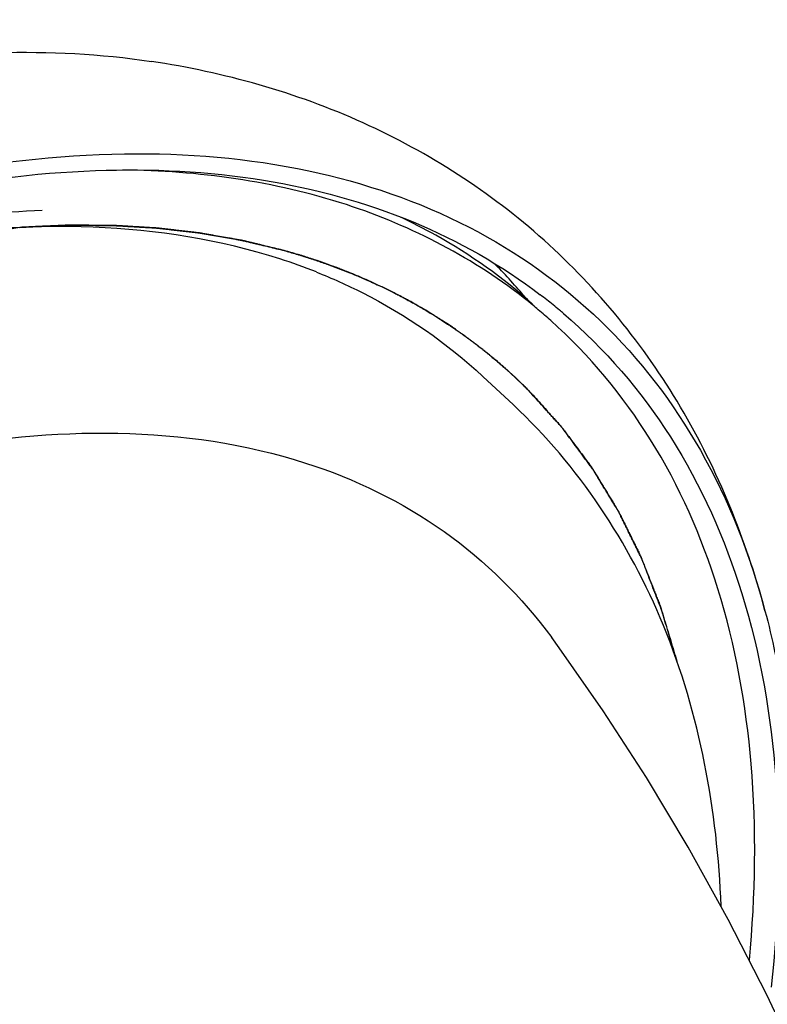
# Model space of a CAD drawing. Extents: x 0 to 420, y 0 to 297.
# Tile 15 of 21: x 353.32 to 355.44, y 258.05 to 260.83. Entities that reach past the tile are written whole.
import ezdxf

# ---------------------------------------------------------------- set-up
doc = ezdxf.new("R2010")
doc.units = 0
doc.header["$LTSCALE"] = 23.1
for name, color, linetype in [('100001_DXF_CONTINUOUS_LINE', 7, 'CONTINUOUS'), ('100002_DXF_CONTINUOUS_LINE', 7, 'CONTINUOUS'), ('100010_DXF_CONTINUOUS_LINE', 7, 'CONTINUOUS'), ('100827_DXF_CONTINUOUS_LINE', 7, 'CONTINUOUS')]:
    doc.layers.add(name, color=color, linetype=linetype)

msp = doc.modelspace()

# ---------------------------------------------------------------- linework, layer by layer
at = {"layer": '100001_DXF_CONTINUOUS_LINE', "color": 7, "linetype": 'CONTINUOUS'}
msp.add_ellipse((355.3452, 259.5879), major_axis=(-0.0087, 2.9881), ratio=0.554189, start_param=3.490721, end_param=6.36216, dxfattribs=at)
at = {"layer": '100002_DXF_CONTINUOUS_LINE', "color": 7, "linetype": 'CONTINUOUS'}
msp.add_line((354.631, 259.8246), (354.7172, 259.7441), dxfattribs=at)
msp.add_lwpolyline([(355.9226, 256.7718), (355.8903, 256.8893), (355.8131, 257.142), (355.7277, 257.3884), (355.6355, 257.6262), (355.5382, 257.8531), (355.4346, 258.0739), (355.3252, 258.2878), (355.2119, 258.4921), (355.0937, 258.6892), (354.9711, 258.8786), (354.8466, 259.0569), (354.8257, 259.0855)], dxfattribs=at)
msp.add_arc((353.5449, 258.5681), 1.6696, 68.3983, 72.1549, dxfattribs=at)
for points, knots in [([(354.0566, 260.1573), (353.7167, 260.2668), (353.1222, 260.2706), (352.351, 260.0657), (351.4761, 259.685), (350.4163, 258.948), (349.329, 257.8011), (348.5162, 256.5003), (348.1285, 255.3606), (348.0654, 254.5137), (348.1376, 253.9677), (348.3286, 253.4999), (348.537, 253.251), (348.6541, 253.1504)], [0, 0, 0, 0, 0.101104, 0.160687, 0.226053, 0.37015, 0.52282, 0.670688, 0.801701, 0.858722, 0.909897, 0.956285, 1, 1, 1, 1]), ([(354.1596, 260.1204), (354.2038, 260.1029), (354.3737, 260.0269), (354.5297, 259.9193), (354.631, 259.8246)], [0, 0, 0, 0, 0.255312, 1, 1, 1, 1]), ([(355.3052, 258.325), (355.2944, 258.5953), (355.2001, 259.1207), (354.901, 259.5723), (354.7172, 259.7441)], [0, 0, 0, 0, 0.518085, 1, 1, 1, 1]), ([(349.5394, 256.9688), (349.8314, 257.4177), (350.5134, 258.231), (351.5422, 259.0243), (352.4148, 259.4459), (353.1862, 259.6789), (353.7885, 259.6895), (354.1293, 259.5797)], [0, 0, 0, 0, 0.288191, 0.565904, 0.692378, 0.807293, 1, 1, 1, 1]), ([(354.1293, 259.5797), (354.2681, 259.535), (354.5322, 259.4071), (354.7414, 259.2003), (354.8257, 259.0855)], [0, 0, 0, 0, 0.506002, 1, 1, 1, 1])]:
    msp.add_open_spline(points, degree=3, knots=knots, dxfattribs=at)
at = {"layer": '100010_DXF_CONTINUOUS_LINE', "color": 7, "linetype": 'CONTINUOUS'}
for centre, radius, start, end in [((353.5747, 259.0599), 1.5366, 40.3213, 44.9541), ((353.5634, 259.0501), 1.5517, 39.7964, 40.3264), ((353.8624, 258.8357), 1.5348, 51.7974, 52.6569), ((353.8655, 258.8396), 1.5298, 50.0655, 51.7977), ((353.8678, 258.8424), 1.5262, 49.511, 50.0649)]:
    msp.add_arc(centre, radius, start, end, dxfattribs=at)
for points, knots in [([(347.6038, 255.0311), (347.6418, 255.3762), (347.8211, 256.0975), (348.3089, 257.1461), (349.0009, 258.1665), (349.8512, 259.0903), (350.8034, 259.8567), (351.7957, 260.415), (352.7642, 260.7294), (353.4053, 260.7598), (353.6926, 260.7165)], [0, 0, 0, 0, 0.115824, 0.245475, 0.384092, 0.525418, 0.662813, 0.790199, 0.903103, 1, 1, 1, 1]), ([(355.4293, 259.1613), (355.3759, 259.3624), (355.2196, 259.7496), (354.8257, 260.2346), (354.3004, 260.5728), (353.8983, 260.6856), (353.6926, 260.7165)], [0, 0, 0, 0, 0.252801, 0.499999, 0.747197, 1, 1, 1, 1]), ([(351.7979, 259.9351), (352.1897, 260.139), (352.791, 260.3754), (353.5981, 260.4734), (354.1283, 260.4301), (354.5953, 260.2712), (354.9818, 259.9972), (355.2707, 259.6183), (355.3874, 259.3191), (355.4293, 259.1613)], [0, 0, 0, 0, 0.306961, 0.440926, 0.562214, 0.673548, 0.77965, 0.886531, 1, 1, 1, 1]), ([(347.9675, 254.7632), (348.0109, 255.1581), (348.2341, 255.9852), (348.8422, 257.1676), (349.6963, 258.2876), (350.7235, 259.2475), (351.8347, 259.9654), (352.7954, 260.3267), (353.5186, 260.422), (354.0003, 260.3985), (354.4322, 260.282), (354.6834, 260.1398), (354.7934, 260.0559)], [0, 0, 0, 0, 0.122003, 0.259817, 0.406254, 0.552418, 0.689461, 0.810361, 0.863771, 0.912559, 0.957508, 1, 1, 1, 1]), ([(354.8587, 260.0031), (354.976, 259.903), (355.1861, 259.6586), (355.3887, 259.2014), (355.4802, 258.6681), (355.4683, 258.2916), (355.4468, 258.0961)], [0, 0, 0, 0, 0.223136, 0.458259, 0.715362, 1, 1, 1, 1]), ([(355.4293, 259.1613), (355.4503, 259.0823), (355.5211, 258.7385), (355.5193, 258.3824), (355.4899, 258.1153)], [0, 0, 0, 0, 0.233311, 1, 1, 1, 1])]:
    msp.add_open_spline(points, degree=3, knots=knots, dxfattribs=at)
at = {"layer": '100827_DXF_CONTINUOUS_LINE', "color": 40, "linetype": 'CONTINUOUS'}
for p, q in [((354.3763, 260.063), (354.3459, 260.078)), ((354.4792, 260.006), (354.469, 260.0121))]:
    msp.add_line(p, q, dxfattribs=at)
at = {"layer": '100827_DXF_CONTINUOUS_LINE', "color": 4, "linetype": 'CONTINUOUS'}
for p, q in [((354.3459, 260.078), (354.3763, 260.063)), ((354.469, 260.0121), (354.4792, 260.006))]:
    msp.add_line(p, q, dxfattribs=at)
at = {"layer": '100827_DXF_CONTINUOUS_LINE', "color": 7, "linetype": 'CONTINUOUS'}
for centre, radius, start, end in [((353.8118, 258.8536), 1.516, 50.7223, 51.2996), ((353.8124, 258.8543), 1.515, 49.9261, 50.7223), ((353.8128, 258.8548), 1.5144, 48.1527, 49.9261)]:
    msp.add_arc(centre, radius, start, end, dxfattribs=at)
for points, knots in [([(354.7596, 260.0367), (354.6078, 260.1584), (354.2362, 260.3512), (353.825, 260.4068), (353.6115, 260.4093)], [0, 0, 0, 0, 0.476776, 1, 1, 1, 1]), ([(352.4411, 260.1113), (352.5223, 260.1387), (352.829, 260.2319), (353.1487, 260.2868), (353.3835, 260.2952)], [0, 0, 0, 0, 0.267272, 1, 1, 1, 1]), ([(355.3851, 258.172), (355.4025, 258.3565), (355.4088, 258.712), (355.3186, 259.2158), (355.1277, 259.6498), (354.9323, 259.8851), (354.8231, 259.9829)], [0, 0, 0, 0, 0.28318, 0.540131, 0.776022, 1, 1, 1, 1])]:
    msp.add_open_spline(points, degree=3, knots=knots, dxfattribs=at)
at = {"layer": '100827_DXF_CONTINUOUS_LINE', "color": 3, "linetype": 'CONTINUOUS'}
msp.add_open_spline([(354.7725, 260.0283), (354.6887, 260.1034), (354.5644, 260.1916), (354.4302, 260.2605), (354.3956, 260.2768)], degree=3, knots=[0, 0, 0, 0, 0.746501, 1, 1, 1, 1], dxfattribs=at)
at = {"layer": '100827_DXF_CONTINUOUS_LINE', "color": 40, "linetype": 'CONTINUOUS'}
for points, knots in [([(353.32, 260.2468), (353.292, 260.2416), (353.2359, 260.2314), (353.1517, 260.2161), (353.0676, 260.2008), (352.9975, 260.188), (352.9414, 260.1778), (352.8993, 260.1702), (352.8572, 260.1625), (352.8222, 260.1561), (352.7941, 260.151), (352.7731, 260.1472), (352.7521, 260.1434), (352.731, 260.1395), (352.7135, 260.1364), (352.6995, 260.1338), (352.689, 260.1319), (352.6802, 260.1303), (352.6732, 260.129), (352.6679, 260.1281), (352.6627, 260.1271), (352.6583, 260.1263), (352.6548, 260.1257), (352.6526, 260.1253), (352.6508, 260.125), (352.6495, 260.1247), (352.6484, 260.1245), (352.6477, 260.1244), (352.6472, 260.1243), (352.6469, 260.1243), (352.6465, 260.1241), (352.6461, 260.1239), (352.6452, 260.1236), (352.6441, 260.1231), (352.6426, 260.1226), (352.6408, 260.1219), (352.6384, 260.121), (352.6346, 260.1195), (352.6299, 260.1177), (352.6242, 260.1155), (352.6186, 260.1134), (352.611, 260.1105), (352.6016, 260.1069), (352.5902, 260.1025), (352.5751, 260.0967), (352.5562, 260.0895), (352.5335, 260.0808), (352.5109, 260.0721), (352.4882, 260.0634), (352.458, 260.0518), (352.4202, 260.0373), (352.3749, 260.02), (352.3295, 260.0026), (352.2842, 259.9852), (352.2388, 259.9678), (352.1935, 259.9505), (352.1482, 259.9331), (352.1104, 259.9186), (352.0801, 259.907), (352.0575, 259.8983), (352.0348, 259.8896), (352.0121, 259.8809), (351.9932, 259.8737), (351.9781, 259.8679), (351.9668, 259.8636), (351.9555, 259.8592), (351.946, 259.8556), (351.9384, 259.8527), (351.9337, 259.8509), (351.9299, 259.8495), (351.9271, 259.8484), (351.9248, 259.8475), (351.9231, 259.8468), (351.9222, 259.8465), (351.9214, 259.8462), (351.9207, 259.8458), (351.9198, 259.8453), (351.9181, 259.8443), (351.9158, 259.843), (351.913, 259.8414), (351.9092, 259.8392), (351.9045, 259.8365), (351.8969, 259.8322), (351.8875, 259.8268), (351.8762, 259.8204), (351.8649, 259.8139), (351.8498, 259.8053), (351.831, 259.7946), (351.8084, 259.7817), (351.7858, 259.7688), (351.7631, 259.7559), (351.733, 259.7387), (351.6953, 259.7172), (351.6501, 259.6914), (351.6048, 259.6656), (351.5596, 259.6398), (351.5144, 259.614), (351.4692, 259.5882), (351.4239, 259.5624), (351.3787, 259.5366), (351.341, 259.5151), (351.3109, 259.4979), (351.2882, 259.485), (351.2694, 259.4742), (351.2543, 259.4656), (351.243, 259.4592), (351.2317, 259.4527), (351.2223, 259.4474), (351.2147, 259.4431), (351.21, 259.4404), (351.2063, 259.4382), (351.2034, 259.4366), (351.2011, 259.4353), (351.1994, 259.4343), (351.1985, 259.4338), (351.1978, 259.4334), (351.1971, 259.4328), (351.1961, 259.4321), (351.1945, 259.4309), (351.1922, 259.4291), (351.1894, 259.427), (351.1857, 259.4242), (351.181, 259.4206), (351.1735, 259.4149), (351.1642, 259.4079), (351.153, 259.3994), (351.1418, 259.3908), (351.1269, 259.3795), (351.1083, 259.3653), (351.0859, 259.3483), (351.056, 259.3256), (351.0187, 259.2973), (350.974, 259.2633), (350.9292, 259.2293), (350.8845, 259.1952), (350.8397, 259.1612), (350.7949, 259.1272), (350.7502, 259.0932), (350.7054, 259.0591), (350.6607, 259.0251), (350.6234, 258.9968), (350.5935, 258.9741), (350.5711, 258.9571), (350.5525, 258.9429), (350.5376, 258.9316), (350.5264, 258.9231), (350.5152, 258.9146), (350.5059, 258.9075), (350.4984, 258.9018), (350.4937, 258.8983), (350.49, 258.8954), (350.4872, 258.8933), (350.4849, 258.8915), (350.4833, 258.8903), (350.4823, 258.8896), (350.4816, 258.8891), (350.481, 258.8884), (350.4801, 258.8876), (350.4786, 258.8861), (350.4764, 258.884), (350.4738, 258.8815), (350.4703, 258.8781), (350.466, 258.8739), (350.4591, 258.8671), (350.4504, 258.8587), (350.44, 258.8486), (350.4296, 258.8385), (350.4157, 258.825), (350.3984, 258.8082), (350.3776, 258.788), (350.3498, 258.761), (350.3151, 258.7273), (350.2735, 258.6869), (350.2319, 258.6465), (350.1903, 258.606), (350.1487, 258.5656), (350.107, 258.5252), (350.0654, 258.4847), (350.0238, 258.4443), (349.9822, 258.4039), (349.9475, 258.3702), (349.9198, 258.3432), (349.8989, 258.323), (349.8816, 258.3062), (349.8677, 258.2927), (349.8573, 258.2826), (349.8469, 258.2725), (349.8383, 258.2641), (349.8313, 258.2573), (349.827, 258.2531), (349.8235, 258.2497), (349.8209, 258.2472), (349.8187, 258.2451), (349.8172, 258.2436), (349.8164, 258.2428), (349.8157, 258.2422), (349.8152, 258.2415), (349.8144, 258.2405), (349.8131, 258.2389), (349.8112, 258.2366), (349.8089, 258.2338), (349.8059, 258.2302), (349.8022, 258.2255), (349.7961, 258.2181), (349.7886, 258.2089), (349.7796, 258.1978), (349.7705, 258.1867), (349.7585, 258.172), (349.7434, 258.1535), (349.7253, 258.1313), (349.7012, 258.1018), (349.6711, 258.0648), (349.635, 258.0205), (349.5988, 257.9761), (349.5627, 257.9318), (349.5265, 257.8875), (349.4904, 257.8431), (349.4542, 257.7988), (349.4181, 257.7544), (349.3819, 257.7101), (349.3518, 257.6732), (349.3277, 257.6436), (349.3097, 257.6214), (349.2946, 257.603), (349.2825, 257.5882), (349.2735, 257.5771), (349.2645, 257.566), (349.2569, 257.5568), (349.2509, 257.5494), (349.2471, 257.5448), (349.2441, 257.5411), (349.2419, 257.5383), (349.24, 257.536), (349.2387, 257.5344), (349.2379, 257.5334), (349.2373, 257.5328), (349.2369, 257.532), (349.2362, 257.531), (349.2351, 257.5293), (349.2336, 257.5268), (349.2317, 257.5238), (349.2291, 257.5198), (349.226, 257.5148), (349.2209, 257.5068), (349.2146, 257.4968), (349.207, 257.4849), (349.1994, 257.4729), (349.1892, 257.4569), (349.1766, 257.437), (349.1614, 257.413), (349.1411, 257.3811), (349.1158, 257.3412), (349.0854, 257.2933), (349.055, 257.2454), (349.0246, 257.1975), (348.9942, 257.1496), (348.9639, 257.1017), (348.9335, 257.0538), (348.9031, 257.0059), (348.8727, 256.958), (348.8474, 256.9181), (348.8271, 256.8862), (348.8119, 256.8622), (348.7992, 256.8423), (348.7891, 256.8263), (348.7815, 256.8143), (348.7739, 256.8024), (348.7676, 256.7924), (348.7625, 256.7844), (348.7594, 256.7794), (348.7568, 256.7754), (348.7549, 256.7724), (348.7534, 256.7699), (348.7522, 256.7682), (348.7516, 256.7672), (348.7511, 256.7664), (348.7508, 256.7657), (348.7503, 256.7647), (348.7495, 256.7629), (348.7483, 256.7604), (348.7469, 256.7573), (348.745, 256.7532), (348.7426, 256.7482), (348.7388, 256.7401), (348.7341, 256.7299), (348.7285, 256.7177), (348.7228, 256.7056), (348.7152, 256.6893), (348.7058, 256.669), (348.6944, 256.6447), (348.6793, 256.6122), (348.6604, 256.5716), (348.6377, 256.5229), (348.6151, 256.4742), (348.5924, 256.4255), (348.5621, 256.3606), (348.5243, 256.2794), (348.479, 256.182), (348.4336, 256.0846), (348.4034, 256.0196), (348.3883, 255.9872)], [0, 0, 0, 0, 0.015625, 0.03125, 0.046875, 0.0625, 0.070312, 0.078125, 0.085938, 0.09375, 0.097656, 0.101562, 0.105469, 0.109375, 0.113281, 0.115234, 0.117188, 0.119141, 0.120117, 0.121094, 0.12207, 0.123047, 0.123535, 0.124023, 0.124268, 0.124512, 0.124756, 0.124878, 0.124939, 0.125, 0.125061, 0.125122, 0.125244, 0.125488, 0.125732, 0.125977, 0.126465, 0.126953, 0.12793, 0.128906, 0.129883, 0.130859, 0.132812, 0.134766, 0.136719, 0.140625, 0.144531, 0.148438, 0.152344, 0.15625, 0.164062, 0.171875, 0.179688, 0.1875, 0.195312, 0.203125, 0.210938, 0.21875, 0.222656, 0.226562, 0.230469, 0.234375, 0.238281, 0.240234, 0.242188, 0.244141, 0.246094, 0.24707, 0.248047, 0.248535, 0.249023, 0.249512, 0.249756, 0.249878, 0.25, 0.250122, 0.250244, 0.250488, 0.250977, 0.251465, 0.251953, 0.25293, 0.253906, 0.255859, 0.257812, 0.259766, 0.261719, 0.265625, 0.269531, 0.273438, 0.277344, 0.28125, 0.289062, 0.296875, 0.304688, 0.3125, 0.320312, 0.328125, 0.335938, 0.34375, 0.351562, 0.355469, 0.359375, 0.363281, 0.365234, 0.367188, 0.369141, 0.371094, 0.37207, 0.373047, 0.373535, 0.374023, 0.374512, 0.374756, 0.374878, 0.375, 0.375122, 0.375244, 0.375488, 0.375977, 0.376465, 0.376953, 0.37793, 0.378906, 0.380859, 0.382812, 0.384766, 0.386719, 0.390625, 0.394531, 0.398438, 0.40625, 0.414062, 0.421875, 0.429688, 0.4375, 0.445312, 0.453125, 0.460938, 0.46875, 0.476562, 0.480469, 0.484375, 0.488281, 0.490234, 0.492188, 0.494141, 0.496094, 0.49707, 0.498047, 0.498535, 0.499023, 0.499512, 0.499756, 0.499878, 0.5, 0.500122, 0.500244, 0.500488, 0.500977, 0.501465, 0.501953, 0.50293, 0.503906, 0.505859, 0.507812, 0.509766, 0.511719, 0.515625, 0.519531, 0.523438, 0.53125, 0.539062, 0.546875, 0.554688, 0.5625, 0.570312, 0.578125, 0.585938, 0.59375, 0.601562, 0.605469, 0.609375, 0.613281, 0.615234, 0.617188, 0.619141, 0.621094, 0.62207, 0.623047, 0.623535, 0.624023, 0.624512, 0.624756, 0.624878, 0.625, 0.625122, 0.625244, 0.625488, 0.625977, 0.626465, 0.626953, 0.62793, 0.628906, 0.630859, 0.632812, 0.634766, 0.636719, 0.640625, 0.644531, 0.648438, 0.65625, 0.664062, 0.671875, 0.679688, 0.6875, 0.695312, 0.703125, 0.710938, 0.71875, 0.726562, 0.730469, 0.734375, 0.738281, 0.740234, 0.742188, 0.744141, 0.746094, 0.74707, 0.748047, 0.748535, 0.749023, 0.749512, 0.749756, 0.749878, 0.75, 0.750122, 0.750244, 0.750488, 0.750977, 0.751465, 0.751953, 0.75293, 0.753906, 0.755859, 0.757812, 0.759766, 0.761719, 0.765625, 0.769531, 0.773438, 0.78125, 0.789062, 0.796875, 0.804688, 0.8125, 0.820312, 0.828125, 0.835938, 0.84375, 0.851562, 0.855469, 0.859375, 0.863281, 0.865234, 0.867188, 0.869141, 0.871094, 0.87207, 0.873047, 0.873535, 0.874023, 0.874512, 0.874756, 0.874878, 0.875, 0.875122, 0.875244, 0.875488, 0.875977, 0.876465, 0.876953, 0.87793, 0.878906, 0.880859, 0.882812, 0.884766, 0.886719, 0.890625, 0.894531, 0.898438, 0.90625, 0.914062, 0.921875, 0.929688, 0.9375, 0.953125, 0.96875, 0.984375, 1, 1, 1, 1]), ([(354.0637, 260.1825), (354.0495, 260.1859), (354.0282, 260.191), (354.0033, 260.197), (353.9891, 260.2004), (353.9784, 260.203), (353.9678, 260.2055), (353.9598, 260.2075), (353.9544, 260.2087), (353.9522, 260.2093), (353.9505, 260.2097), (353.9486, 260.2101), (353.9454, 260.2106), (353.9408, 260.2114), (353.9334, 260.2127), (353.9242, 260.2143), (353.9095, 260.2169), (353.8911, 260.2202), (353.8727, 260.2234), (353.858, 260.226), (353.8488, 260.2276), (353.8415, 260.2289), (353.8369, 260.2297), (353.8337, 260.2303), (353.8318, 260.2306), (353.8299, 260.2308), (353.8275, 260.2311), (353.8218, 260.2317), (353.8133, 260.2327), (353.8019, 260.2341), (353.7905, 260.2354), (353.7791, 260.2367), (353.7677, 260.238), (353.7563, 260.2394), (353.7449, 260.2407), (353.7354, 260.2418), (353.7279, 260.2427), (353.7222, 260.2433), (353.7174, 260.2439), (353.7141, 260.2443), (353.7122, 260.2445), (353.7108, 260.2447), (353.7093, 260.2447), (353.7073, 260.2449), (353.7039, 260.2451), (353.699, 260.2453), (353.6932, 260.2457), (353.6854, 260.2462), (353.6756, 260.2468), (353.6639, 260.2475), (353.6521, 260.2482), (353.6404, 260.2489), (353.6287, 260.2496), (353.6169, 260.2503), (353.6052, 260.251), (353.5964, 260.2515), (353.5906, 260.2518), (353.5881, 260.252), (353.5862, 260.2521), (353.5842, 260.2521), (353.5807, 260.2522), (353.5756, 260.2522), (353.5676, 260.2522), (353.5576, 260.2523), (353.5415, 260.2524), (353.5215, 260.2525), (353.5014, 260.2527), (353.4873, 260.2528), (353.4793, 260.2528), (353.4733, 260.2529), (353.4673, 260.2529), (353.4627, 260.2529), (353.4597, 260.2529), (353.4582, 260.253), (353.4567, 260.253), (353.4545, 260.2528), (353.4519, 260.2527), (353.4476, 260.2525), (353.4422, 260.2523), (353.4336, 260.2519), (353.4229, 260.2514), (353.4101, 260.2508), (353.3929, 260.2501), (353.3629, 260.2487), (353.3372, 260.2475), (353.32, 260.2468)], [0, 0, 0, 0, 0.0625, 0.09375, 0.109375, 0.125, 0.140625, 0.15625, 0.160156, 0.164062, 0.166016, 0.167969, 0.171875, 0.179688, 0.1875, 0.203125, 0.21875, 0.25, 0.28125, 0.296875, 0.3125, 0.320312, 0.328125, 0.332031, 0.333984, 0.335938, 0.339844, 0.34375, 0.359375, 0.375, 0.390625, 0.40625, 0.421875, 0.4375, 0.453125, 0.46875, 0.476562, 0.484375, 0.492188, 0.496094, 0.498047, 0.5, 0.501953, 0.503906, 0.507812, 0.515625, 0.523438, 0.53125, 0.546875, 0.5625, 0.578125, 0.59375, 0.609375, 0.625, 0.640625, 0.65625, 0.660156, 0.664062, 0.666016, 0.667969, 0.671875, 0.679688, 0.6875, 0.703125, 0.71875, 0.75, 0.78125, 0.796875, 0.804688, 0.8125, 0.820312, 0.828125, 0.830078, 0.832031, 0.833984, 0.835938, 0.839844, 0.84375, 0.851562, 0.859375, 0.875, 0.890625, 0.90625, 0.9375, 1, 1, 1, 1]), ([(354.3459, 260.078), (354.3406, 260.0804), (354.3301, 260.0852), (354.3183, 260.0907), (354.3104, 260.0943), (354.3065, 260.0961), (354.3026, 260.0979), (354.2972, 260.1002), (354.2905, 260.103), (354.2825, 260.1065), (354.2745, 260.1099), (354.2678, 260.1127), (354.2624, 260.115), (354.257, 260.1172), (354.2502, 260.1198), (354.242, 260.1231), (354.2352, 260.1257), (354.2298, 260.1279), (354.2264, 260.1292), (354.2236, 260.1303), (354.2216, 260.1311), (354.2199, 260.1318), (354.2187, 260.1322), (354.218, 260.1325), (354.2176, 260.1327), (354.2169, 260.1329), (354.2161, 260.1332), (354.2146, 260.1337), (354.2125, 260.1345), (354.21, 260.1354), (354.2067, 260.1366), (354.2025, 260.1381), (354.1959, 260.1404), (354.1892, 260.1428), (354.1825, 260.1452), (354.1775, 260.147), (354.1734, 260.1485), (354.17, 260.1497), (354.168, 260.1504), (354.1663, 260.151), (354.1653, 260.1514), (354.1644, 260.1517), (354.1637, 260.1519), (354.1624, 260.1523), (354.1607, 260.1529), (354.1578, 260.1538), (354.1543, 260.155), (354.1486, 260.1568), (354.1416, 260.1591), (354.1345, 260.1614), (354.1288, 260.1632), (354.1253, 260.1644), (354.1225, 260.1653), (354.1207, 260.1659), (354.1195, 260.1663), (354.1187, 260.1665), (354.1179, 260.1667), (354.1168, 260.1671), (354.1151, 260.1676), (354.1129, 260.1682), (354.1095, 260.1692), (354.1051, 260.1704), (354.1, 260.172), (354.0931, 260.174), (354.081, 260.1775), (354.0706, 260.1805), (354.0637, 260.1825)], [0, 0, 0, 0, 0.0625, 0.125, 0.140625, 0.15625, 0.171875, 0.1875, 0.21875, 0.25, 0.28125, 0.3125, 0.328125, 0.34375, 0.375, 0.40625, 0.4375, 0.453125, 0.46875, 0.476562, 0.484375, 0.492188, 0.496094, 0.498047, 0.5, 0.501953, 0.503906, 0.507812, 0.515625, 0.523438, 0.53125, 0.546875, 0.5625, 0.59375, 0.609375, 0.625, 0.640625, 0.648438, 0.65625, 0.660156, 0.664062, 0.666016, 0.667969, 0.671875, 0.679688, 0.6875, 0.703125, 0.71875, 0.75, 0.78125, 0.796875, 0.8125, 0.820312, 0.828125, 0.832031, 0.833984, 0.835938, 0.839844, 0.84375, 0.851562, 0.859375, 0.875, 0.890625, 0.90625, 0.9375, 1, 1, 1, 1]), ([(354.469, 260.0121), (354.468, 260.0127), (354.4665, 260.0136), (354.4648, 260.0146), (354.4638, 260.0152), (354.4631, 260.0156), (354.4625, 260.016), (354.462, 260.0163), (354.4617, 260.0164), (354.4615, 260.0166), (354.4613, 260.0167), (354.4612, 260.0167), (354.461, 260.0169), (354.4605, 260.0171), (354.4599, 260.0175), (354.4589, 260.018), (354.4577, 260.0188), (354.4557, 260.0199), (354.4533, 260.0213), (354.4503, 260.023), (354.4464, 260.0253), (354.4414, 260.0281), (354.4355, 260.0315), (354.4295, 260.0348), (354.4235, 260.0381), (354.4175, 260.0414), (354.4125, 260.0441), (354.4084, 260.0463), (354.4054, 260.0479), (354.4029, 260.0492), (354.4009, 260.0503), (354.3996, 260.051), (354.3986, 260.0515), (354.398, 260.0519), (354.3975, 260.0521), (354.397, 260.0524), (354.3965, 260.0526), (354.3955, 260.0531), (354.3941, 260.0539), (354.3914, 260.0552), (354.3881, 260.0569), (354.3829, 260.0596), (354.3789, 260.0617), (354.3763, 260.063)], [0, 0, 0, 0, 0.0625, 0.09375, 0.109375, 0.125, 0.140625, 0.148438, 0.15625, 0.160156, 0.164062, 0.166016, 0.167969, 0.171875, 0.179688, 0.1875, 0.203125, 0.21875, 0.25, 0.28125, 0.3125, 0.375, 0.4375, 0.5, 0.5625, 0.625, 0.6875, 0.71875, 0.75, 0.78125, 0.796875, 0.8125, 0.820312, 0.828125, 0.832031, 0.835938, 0.839844, 0.84375, 0.859375, 0.875, 0.90625, 0.9375, 1, 1, 1, 1]), ([(354.6699, 259.8687), (354.6664, 259.8716), (354.6595, 259.8773), (354.6509, 259.8845), (354.6448, 259.8895), (354.6414, 259.8923), (354.6378, 259.8951), (354.6334, 259.8986), (354.6281, 259.9027), (354.6237, 259.9062), (354.6202, 259.909), (354.618, 259.9107), (354.6162, 259.9121), (354.6151, 259.913), (354.6143, 259.9136), (354.6139, 259.9139), (354.6133, 259.9144), (354.6126, 259.9149), (354.6115, 259.9157), (354.6101, 259.9168), (354.6078, 259.9185), (354.605, 259.9206), (354.6016, 259.9231), (354.5971, 259.9264), (354.5926, 259.9298), (354.5881, 259.9331), (354.5853, 259.9352), (354.583, 259.9369), (354.5813, 259.9382), (354.5799, 259.9392), (354.5789, 259.94), (354.5784, 259.9404), (354.5779, 259.9407), (354.5776, 259.9409), (354.5771, 259.9413), (354.5763, 259.9418), (354.5752, 259.9426), (354.5738, 259.9436), (354.5719, 259.9449), (354.5696, 259.9465), (354.5659, 259.9491), (354.5613, 259.9523), (354.5558, 259.9562), (354.5512, 259.9595), (354.5475, 259.962), (354.5437, 259.9645), (354.539, 259.9677), (354.5334, 259.9714), (354.5287, 259.9745), (354.5249, 259.9771), (354.5226, 259.9786), (354.5207, 259.9799), (354.5195, 259.9807), (354.5187, 259.9812), (354.5182, 259.9815), (354.5176, 259.9819), (354.5168, 259.9824), (354.5156, 259.9832), (354.5141, 259.9841), (354.5116, 259.9857), (354.5086, 259.9876), (354.5049, 259.9899), (354.5, 259.9929), (354.4914, 259.9983), (354.4841, 260.0029), (354.4792, 260.006)], [0, 0, 0, 0, 0.0625, 0.125, 0.15625, 0.171875, 0.1875, 0.21875, 0.25, 0.28125, 0.296875, 0.3125, 0.320312, 0.328125, 0.332031, 0.333984, 0.335938, 0.339844, 0.34375, 0.351562, 0.359375, 0.375, 0.390625, 0.40625, 0.4375, 0.453125, 0.46875, 0.476562, 0.484375, 0.492188, 0.496094, 0.498047, 0.5, 0.501953, 0.503906, 0.507812, 0.515625, 0.523438, 0.53125, 0.546875, 0.5625, 0.59375, 0.625, 0.65625, 0.671875, 0.6875, 0.71875, 0.75, 0.78125, 0.796875, 0.8125, 0.820312, 0.828125, 0.832031, 0.833984, 0.835938, 0.839844, 0.84375, 0.851562, 0.859375, 0.875, 0.890625, 0.90625, 0.9375, 1, 1, 1, 1]), ([(354.76, 259.7854), (354.7568, 259.7886), (354.752, 259.7933), (354.7456, 259.7996), (354.7408, 259.8043), (354.7368, 259.8082), (354.7335, 259.8113), (354.7311, 259.8136), (354.7286, 259.8159), (354.7266, 259.8179), (354.725, 259.8194), (354.7239, 259.8204), (354.7231, 259.8211), (354.7225, 259.8217), (354.722, 259.8222), (354.7217, 259.8225), (354.7214, 259.8227), (354.7213, 259.8229), (354.7211, 259.8231), (354.7208, 259.8234), (354.7202, 259.8239), (354.7194, 259.8246), (354.7185, 259.8254), (354.7173, 259.8266), (354.7157, 259.828), (354.7132, 259.8303), (354.7108, 259.8325), (354.7083, 259.8348), (354.7064, 259.8365), (354.7049, 259.8379), (354.7036, 259.8391), (354.7029, 259.8398), (354.7022, 259.8404), (354.7019, 259.8407), (354.7015, 259.841), (354.7013, 259.8412), (354.701, 259.8415), (354.7004, 259.842), (354.6996, 259.8427), (354.6985, 259.8437), (354.6969, 259.8452), (354.6948, 259.847), (354.6927, 259.8489), (354.691, 259.8504), (354.69, 259.8513), (354.6891, 259.8521), (354.6886, 259.8525), (354.6882, 259.8528), (354.688, 259.853), (354.6877, 259.8533), (354.6874, 259.8536), (354.6865, 259.8543), (354.6852, 259.8554), (354.6835, 259.8569), (354.6818, 259.8584), (354.6795, 259.8604), (354.6756, 259.8638), (354.6721, 259.8667), (354.6699, 259.8687)], [0, 0, 0, 0, 0.125, 0.1875, 0.25, 0.3125, 0.34375, 0.375, 0.40625, 0.4375, 0.453125, 0.46875, 0.476562, 0.484375, 0.492188, 0.496094, 0.498047, 0.5, 0.501953, 0.503906, 0.507812, 0.515625, 0.523438, 0.53125, 0.546875, 0.5625, 0.59375, 0.609375, 0.625, 0.640625, 0.648438, 0.65625, 0.660156, 0.664062, 0.666016, 0.667969, 0.671875, 0.679688, 0.6875, 0.703125, 0.71875, 0.75, 0.78125, 0.796875, 0.8125, 0.820312, 0.828125, 0.832031, 0.833984, 0.835938, 0.839844, 0.84375, 0.859375, 0.875, 0.890625, 0.90625, 0.9375, 1, 1, 1, 1]), ([(355.1799, 259.0183), (355.1746, 259.0362), (355.1667, 259.063), (355.1574, 259.0943), (355.1521, 259.1122), (355.1481, 259.1256), (355.1448, 259.1367), (355.1421, 259.1457), (355.1405, 259.1513), (355.1392, 259.1557), (355.1383, 259.1585), (355.1378, 259.1605), (355.1374, 259.1616), (355.137, 259.1627), (355.1364, 259.1642), (355.1351, 259.1675), (355.1332, 259.1726), (355.1305, 259.1794), (355.1279, 259.1862), (355.1244, 259.1952), (355.1184, 259.211), (355.1096, 259.2335), (355.1009, 259.2561), (355.0948, 259.2719), (355.0914, 259.2809), (355.0888, 259.2877), (355.0861, 259.2945), (355.0842, 259.2995), (355.0829, 259.3029), (355.0823, 259.3043), (355.0819, 259.3055), (355.0814, 259.3065), (355.0805, 259.3084), (355.0792, 259.311), (355.0771, 259.3153), (355.0745, 259.3206), (355.0704, 259.329), (355.0652, 259.3396), (355.059, 259.3523), (355.0528, 259.365), (355.0465, 259.3777), (355.0403, 259.3904), (355.0341, 259.4031), (355.0289, 259.4137), (355.0248, 259.4222), (355.0222, 259.4275), (355.0201, 259.4317), (355.0185, 259.4349), (355.0172, 259.4376), (355.0163, 259.4394), (355.0158, 259.4405), (355.0154, 259.4413), (355.015, 259.442), (355.0144, 259.4429), (355.0135, 259.4445), (355.0121, 259.4468), (355.0104, 259.4496), (355.0081, 259.4533), (355.0053, 259.458), (355.0009, 259.4654), (354.9953, 259.4746), (354.9885, 259.4858), (354.9818, 259.4969), (354.9751, 259.508), (354.9684, 259.5191), (354.9617, 259.5302), (354.9561, 259.5395), (354.9516, 259.5469), (354.9488, 259.5516), (354.9465, 259.5553), (354.9451, 259.5576), (354.9442, 259.5592), (354.9436, 259.5601), (354.9429, 259.561), (354.9421, 259.5622), (354.94, 259.5649), (354.937, 259.5691), (354.9329, 259.5746), (354.9289, 259.58), (354.9235, 259.5874), (354.9141, 259.6002), (354.9006, 259.6185), (354.8871, 259.6368), (354.8776, 259.6496), (354.8722, 259.6569), (354.8682, 259.6624), (354.8641, 259.6679), (354.8611, 259.672), (354.8591, 259.6748), (354.8582, 259.6759), (354.8576, 259.6769), (354.8568, 259.6777), (354.8555, 259.6792), (354.8536, 259.6813), (354.8505, 259.6847), (354.8467, 259.6889), (354.8406, 259.6957), (354.833, 259.7042), (354.8239, 259.7143), (354.8117, 259.7279), (354.7904, 259.7515), (354.7721, 259.7719), (354.76, 259.7854)], [0, 0, 0, 0, 0.0625, 0.09375, 0.109375, 0.125, 0.140625, 0.148438, 0.15625, 0.160156, 0.164062, 0.166016, 0.166992, 0.167969, 0.169922, 0.171875, 0.179688, 0.1875, 0.195312, 0.203125, 0.21875, 0.25, 0.28125, 0.296875, 0.304688, 0.3125, 0.320312, 0.328125, 0.330078, 0.332031, 0.333008, 0.333984, 0.335938, 0.339844, 0.34375, 0.351562, 0.359375, 0.375, 0.390625, 0.40625, 0.421875, 0.4375, 0.453125, 0.46875, 0.476562, 0.484375, 0.488281, 0.492188, 0.496094, 0.498047, 0.499023, 0.5, 0.500977, 0.501953, 0.503906, 0.507812, 0.511719, 0.515625, 0.523438, 0.53125, 0.546875, 0.5625, 0.578125, 0.59375, 0.609375, 0.625, 0.640625, 0.648438, 0.65625, 0.660156, 0.664062, 0.666016, 0.666992, 0.667969, 0.669922, 0.671875, 0.679688, 0.6875, 0.695312, 0.703125, 0.71875, 0.75, 0.78125, 0.796875, 0.804688, 0.8125, 0.820312, 0.828125, 0.830078, 0.832031, 0.833008, 0.833984, 0.835938, 0.839844, 0.84375, 0.851562, 0.859375, 0.875, 0.890625, 0.90625, 0.9375, 1, 1, 1, 1])]:
    msp.add_open_spline(points, degree=3, knots=knots, dxfattribs=at)
at = {"layer": '100827_DXF_CONTINUOUS_LINE', "color": 4, "linetype": 'CONTINUOUS'}
for points, knots in [([(353.32, 260.2468), (353.3365, 260.2475), (353.3612, 260.2487), (353.39, 260.25), (353.4064, 260.2508), (353.4188, 260.2513), (353.4311, 260.2519), (353.4404, 260.2523), (353.4466, 260.2526), (353.4491, 260.2527), (353.4512, 260.2528), (353.4532, 260.2529), (353.4567, 260.2528), (353.4618, 260.2528), (353.4698, 260.2528), (353.4798, 260.2527), (353.4959, 260.2527), (353.516, 260.2526), (353.5361, 260.2525), (353.5522, 260.2524), (353.5622, 260.2524), (353.5703, 260.2523), (353.5753, 260.2523), (353.5788, 260.2523), (353.5808, 260.2523), (353.5827, 260.2522), (353.5852, 260.252), (353.5911, 260.2517), (353.5999, 260.2512), (353.6116, 260.2505), (353.6233, 260.2498), (353.6351, 260.2491), (353.6468, 260.2485), (353.6586, 260.2478), (353.6703, 260.2471), (353.6801, 260.2466), (353.6879, 260.2461), (353.6938, 260.2458), (353.6987, 260.2455), (353.7021, 260.2453), (353.7041, 260.2452), (353.7055, 260.2451), (353.707, 260.2449), (353.7089, 260.2447), (353.7122, 260.2443), (353.7169, 260.2438), (353.7226, 260.2432), (353.7302, 260.2423), (353.7398, 260.2412), (353.7512, 260.2399), (353.7626, 260.2386), (353.774, 260.2373), (353.7854, 260.236), (353.7968, 260.2347), (353.8082, 260.2334), (353.8167, 260.2324), (353.8225, 260.2318), (353.8248, 260.2315), (353.8267, 260.2313), (353.8286, 260.231), (353.8318, 260.2305), (353.8364, 260.2297), (353.8438, 260.2284), (353.853, 260.2268), (353.8677, 260.2242), (353.8861, 260.221), (353.9046, 260.2178), (353.9193, 260.2153), (353.9285, 260.2137), (353.9359, 260.2124), (353.9405, 260.2116), (353.9437, 260.2111), (353.9455, 260.2107), (353.9474, 260.2103), (353.9497, 260.2097), (353.9553, 260.2084), (353.9636, 260.2064), (353.9747, 260.2037), (353.9859, 260.2011), (354.0007, 260.1975), (354.0266, 260.1914), (354.0489, 260.186), (354.0637, 260.1825)], [0, 0, 0, 0, 0.0625, 0.09375, 0.109375, 0.125, 0.140625, 0.15625, 0.160156, 0.164062, 0.166016, 0.167969, 0.171875, 0.179688, 0.1875, 0.203125, 0.21875, 0.25, 0.28125, 0.296875, 0.3125, 0.320312, 0.328125, 0.332031, 0.333984, 0.335938, 0.339844, 0.34375, 0.359375, 0.375, 0.390625, 0.40625, 0.421875, 0.4375, 0.453125, 0.46875, 0.476562, 0.484375, 0.492188, 0.496094, 0.498047, 0.5, 0.501953, 0.503906, 0.507812, 0.515625, 0.523438, 0.53125, 0.546875, 0.5625, 0.578125, 0.59375, 0.609375, 0.625, 0.640625, 0.65625, 0.660156, 0.664062, 0.666016, 0.667969, 0.671875, 0.679688, 0.6875, 0.703125, 0.71875, 0.75, 0.78125, 0.796875, 0.8125, 0.820312, 0.828125, 0.832031, 0.833984, 0.835938, 0.839844, 0.84375, 0.859375, 0.875, 0.890625, 0.90625, 0.9375, 1, 1, 1, 1]), ([(354.0637, 260.1825), (354.0695, 260.1808), (354.081, 260.1775), (354.094, 260.1738), (354.1027, 260.1713), (354.107, 260.17), (354.1113, 260.1688), (354.117, 260.1669), (354.1241, 260.1647), (354.1326, 260.162), (354.1411, 260.1593), (354.1482, 260.157), (354.1539, 260.1552), (354.1595, 260.1533), (354.1664, 260.1509), (354.1748, 260.148), (354.1818, 260.1455), (354.1874, 260.1436), (354.1909, 260.1424), (354.1937, 260.1414), (354.1958, 260.1407), (354.1975, 260.1401), (354.1987, 260.1396), (354.1994, 260.1394), (354.1999, 260.1392), (354.2006, 260.139), (354.2014, 260.1387), (354.2028, 260.1381), (354.2049, 260.1373), (354.2073, 260.1364), (354.2106, 260.1351), (354.2147, 260.1335), (354.2213, 260.131), (354.2279, 260.1285), (354.2344, 260.126), (354.2394, 260.1241), (354.2435, 260.1225), (354.2468, 260.1213), (354.2488, 260.1205), (354.2505, 260.1198), (354.2515, 260.1195), (354.2523, 260.1191), (354.253, 260.1188), (354.2542, 260.1184), (354.2559, 260.1177), (354.2585, 260.1165), (354.2619, 260.1151), (354.2673, 260.1129), (354.274, 260.1101), (354.2807, 260.1072), (354.2861, 260.105), (354.2894, 260.1036), (354.2921, 260.1025), (354.2938, 260.1017), (354.2949, 260.1013), (354.2956, 260.101), (354.2964, 260.1006), (354.2974, 260.1001), (354.299, 260.0994), (354.301, 260.0985), (354.3041, 260.0971), (354.3081, 260.0953), (354.3128, 260.0931), (354.3191, 260.0902), (354.3301, 260.0852), (354.3396, 260.0809), (354.3459, 260.078)], [0, 0, 0, 0, 0.0625, 0.125, 0.140625, 0.15625, 0.171875, 0.1875, 0.21875, 0.25, 0.28125, 0.3125, 0.328125, 0.34375, 0.375, 0.40625, 0.4375, 0.453125, 0.46875, 0.476562, 0.484375, 0.492188, 0.496094, 0.498047, 0.5, 0.501953, 0.503906, 0.507812, 0.515625, 0.523438, 0.53125, 0.546875, 0.5625, 0.59375, 0.609375, 0.625, 0.640625, 0.648438, 0.65625, 0.660156, 0.664062, 0.666016, 0.667969, 0.671875, 0.679688, 0.6875, 0.703125, 0.71875, 0.75, 0.78125, 0.796875, 0.8125, 0.820312, 0.828125, 0.832031, 0.833984, 0.835938, 0.839844, 0.84375, 0.851562, 0.859375, 0.875, 0.890625, 0.90625, 0.9375, 1, 1, 1, 1]), ([(354.3763, 260.063), (354.3773, 260.0625), (354.3788, 260.0617), (354.3806, 260.0608), (354.3816, 260.0603), (354.3824, 260.0599), (354.383, 260.0596), (354.3836, 260.0593), (354.3839, 260.0592), (354.3841, 260.059), (354.3843, 260.0589), (354.3844, 260.0589), (354.3846, 260.0588), (354.3851, 260.0585), (354.3857, 260.0582), (354.3867, 260.0577), (354.388, 260.057), (354.39, 260.056), (354.3926, 260.0546), (354.3956, 260.0531), (354.3987, 260.0515), (354.4017, 260.0499), (354.4057, 260.0477), (354.4108, 260.045), (354.4168, 260.0418), (354.4228, 260.0385), (354.4288, 260.0352), (354.4338, 260.0324), (354.4378, 260.0302), (354.4408, 260.0285), (354.4432, 260.0271), (354.4452, 260.026), (354.4465, 260.0253), (354.4474, 260.0247), (354.4481, 260.0243), (354.4485, 260.0241), (354.4491, 260.0237), (354.4503, 260.0231), (354.4518, 260.0221), (354.4544, 260.0207), (354.4576, 260.0188), (354.4626, 260.0158), (354.4664, 260.0136), (354.469, 260.0121)], [0, 0, 0, 0, 0.0625, 0.09375, 0.109375, 0.125, 0.140625, 0.148438, 0.15625, 0.160156, 0.164062, 0.166016, 0.167969, 0.171875, 0.179688, 0.1875, 0.203125, 0.21875, 0.25, 0.28125, 0.3125, 0.34375, 0.375, 0.4375, 0.5, 0.5625, 0.625, 0.6875, 0.71875, 0.75, 0.78125, 0.796875, 0.8125, 0.820312, 0.828125, 0.832031, 0.835938, 0.84375, 0.859375, 0.875, 0.90625, 0.9375, 1, 1, 1, 1]), ([(354.4792, 260.006), (354.4831, 260.0036), (354.4908, 259.9988), (354.5004, 259.9928), (354.5071, 259.9886), (354.5109, 259.9862), (354.5147, 259.9837), (354.5194, 259.9806), (354.5251, 259.9769), (354.5298, 259.9738), (354.5336, 259.9713), (354.536, 259.9698), (354.5378, 259.9685), (354.539, 259.9678), (354.5398, 259.9672), (354.5403, 259.9669), (354.5409, 259.9665), (354.5416, 259.966), (354.5428, 259.9652), (354.5442, 259.9642), (354.5466, 259.9626), (354.5494, 259.9605), (354.5529, 259.9581), (354.5575, 259.9549), (354.5622, 259.9517), (354.5668, 259.9485), (354.5697, 259.9465), (354.572, 259.9448), (354.5737, 259.9436), (354.5752, 259.9426), (354.5762, 259.9419), (354.5767, 259.9415), (354.5772, 259.9412), (354.5775, 259.941), (354.578, 259.9406), (354.5788, 259.9401), (354.5799, 259.9392), (354.5813, 259.9382), (354.5831, 259.9369), (354.5853, 259.9352), (354.5889, 259.9325), (354.5935, 259.9292), (354.5989, 259.9252), (354.6034, 259.9219), (354.607, 259.9192), (354.6106, 259.9164), (354.615, 259.913), (354.6203, 259.9088), (354.6248, 259.9054), (354.6283, 259.9026), (354.6305, 259.9009), (354.6323, 259.8995), (354.6334, 259.8987), (354.6342, 259.8981), (354.6346, 259.8977), (354.6352, 259.8972), (354.6359, 259.8967), (354.637, 259.8958), (354.6384, 259.8946), (354.6406, 259.8928), (354.6433, 259.8905), (354.6467, 259.8878), (354.6511, 259.8842), (354.6588, 259.8778), (354.6654, 259.8723), (354.6699, 259.8687)], [0, 0, 0, 0, 0.0625, 0.125, 0.15625, 0.171875, 0.1875, 0.21875, 0.25, 0.28125, 0.296875, 0.3125, 0.320312, 0.328125, 0.332031, 0.333984, 0.335938, 0.339844, 0.34375, 0.351562, 0.359375, 0.375, 0.390625, 0.40625, 0.4375, 0.453125, 0.46875, 0.476562, 0.484375, 0.492188, 0.496094, 0.498047, 0.5, 0.501953, 0.503906, 0.507812, 0.515625, 0.523438, 0.53125, 0.546875, 0.5625, 0.59375, 0.625, 0.65625, 0.671875, 0.6875, 0.71875, 0.75, 0.78125, 0.796875, 0.8125, 0.820312, 0.828125, 0.832031, 0.833984, 0.835938, 0.839844, 0.84375, 0.851562, 0.859375, 0.875, 0.890625, 0.90625, 0.9375, 1, 1, 1, 1]), ([(354.6699, 259.8687), (354.6733, 259.8658), (354.6784, 259.8614), (354.6852, 259.8555), (354.6902, 259.8511), (354.6944, 259.8474), (354.6978, 259.8444), (354.7002, 259.8421), (354.7027, 259.8399), (354.7048, 259.838), (354.7065, 259.8365), (354.7075, 259.8356), (354.7084, 259.8348), (354.709, 259.8342), (354.7095, 259.8338), (354.7099, 259.8334), (354.7101, 259.8333), (354.7102, 259.8331), (354.7105, 259.8329), (354.7108, 259.8326), (354.7113, 259.8321), (354.7121, 259.8314), (354.713, 259.8305), (354.7142, 259.8294), (354.7158, 259.828), (354.7182, 259.8257), (354.7207, 259.8234), (354.7231, 259.8211), (354.725, 259.8194), (354.7265, 259.8179), (354.7278, 259.8168), (354.7285, 259.8161), (354.7291, 259.8155), (354.7295, 259.8151), (354.7298, 259.8148), (354.7301, 259.8146), (354.7304, 259.8143), (354.7309, 259.8138), (354.7317, 259.813), (354.7327, 259.812), (354.7344, 259.8105), (354.7364, 259.8085), (354.7384, 259.8066), (354.74, 259.805), (354.741, 259.8041), (354.7418, 259.8033), (354.7423, 259.8028), (354.7427, 259.8025), (354.7429, 259.8023), (354.7432, 259.802), (354.7435, 259.8017), (354.7443, 259.8009), (354.7455, 259.7997), (354.7471, 259.7981), (354.7487, 259.7965), (354.7509, 259.7944), (354.7546, 259.7907), (354.7578, 259.7875), (354.76, 259.7854)], [0, 0, 0, 0, 0.125, 0.1875, 0.25, 0.3125, 0.34375, 0.375, 0.40625, 0.4375, 0.453125, 0.46875, 0.476562, 0.484375, 0.492188, 0.496094, 0.498047, 0.5, 0.501953, 0.503906, 0.507812, 0.515625, 0.523438, 0.53125, 0.546875, 0.5625, 0.59375, 0.609375, 0.625, 0.640625, 0.648438, 0.65625, 0.660156, 0.664062, 0.666016, 0.667969, 0.671875, 0.679688, 0.6875, 0.703125, 0.71875, 0.75, 0.78125, 0.796875, 0.8125, 0.820312, 0.828125, 0.832031, 0.833984, 0.835938, 0.839844, 0.84375, 0.859375, 0.875, 0.890625, 0.90625, 0.9375, 1, 1, 1, 1]), ([(354.76, 259.7854), (354.7656, 259.7791), (354.777, 259.7666), (354.794, 259.7479), (354.8081, 259.7322), (354.8194, 259.7197), (354.8279, 259.7104), (354.835, 259.7025), (354.8407, 259.6963), (354.8442, 259.6924), (354.8471, 259.6892), (354.8488, 259.6873), (354.8501, 259.6859), (354.8508, 259.6851), (354.8515, 259.6842), (354.8523, 259.6831), (354.8537, 259.6812), (354.8554, 259.679), (354.8581, 259.6753), (354.8615, 259.6708), (354.8656, 259.6653), (354.871, 259.658), (354.8806, 259.6453), (354.8942, 259.6271), (354.9078, 259.6089), (354.9173, 259.5962), (354.9227, 259.5889), (354.9268, 259.5834), (354.9309, 259.578), (354.934, 259.5739), (354.936, 259.5712), (354.9369, 259.57), (354.9376, 259.5691), (354.9382, 259.5682), (354.9392, 259.5664), (354.9407, 259.564), (354.9431, 259.56), (354.9461, 259.5551), (354.9509, 259.5472), (354.9569, 259.5374), (354.9641, 259.5255), (354.9714, 259.5137), (354.9786, 259.5019), (354.9858, 259.4901), (354.993, 259.4782), (354.999, 259.4684), (355.0038, 259.4605), (355.0068, 259.4556), (355.0092, 259.4516), (355.011, 259.4487), (355.0125, 259.4462), (355.0136, 259.4445), (355.0142, 259.4435), (355.0146, 259.4427), (355.015, 259.442), (355.0155, 259.441), (355.0163, 259.4393), (355.0176, 259.4368), (355.019, 259.4338), (355.021, 259.4299), (355.0234, 259.4249), (355.0273, 259.417), (355.0322, 259.4071), (355.0381, 259.3952), (355.044, 259.3834), (355.0498, 259.3715), (355.0557, 259.3596), (355.0616, 259.3477), (355.0665, 259.3378), (355.0704, 259.3299), (355.0728, 259.325), (355.0748, 259.321), (355.076, 259.3185), (355.0769, 259.3168), (355.0774, 259.3158), (355.0778, 259.3146), (355.0784, 259.3132), (355.0792, 259.311), (355.0803, 259.3082), (355.0821, 259.3037), (355.0843, 259.2981), (355.087, 259.2913), (355.0905, 259.2824), (355.0967, 259.2666), (355.1055, 259.2442), (355.1143, 259.2217), (355.1205, 259.206), (355.124, 259.197), (355.1267, 259.1903), (355.1293, 259.1835), (355.1313, 259.1785), (355.1327, 259.1751), (355.1332, 259.1737), (355.1337, 259.1726), (355.134, 259.1714), (355.1347, 259.1693), (355.1356, 259.1663), (355.137, 259.1615), (355.1388, 259.1554), (355.1417, 259.1458), (355.1453, 259.1338), (355.1496, 259.1194), (355.1554, 259.1001), (355.1655, 259.0664), (355.1742, 259.0376), (355.1799, 259.0183)], [0, 0, 0, 0, 0.03125, 0.0625, 0.09375, 0.109375, 0.125, 0.140625, 0.148438, 0.15625, 0.160156, 0.164062, 0.166016, 0.166992, 0.167969, 0.169922, 0.171875, 0.175781, 0.179688, 0.1875, 0.195312, 0.203125, 0.21875, 0.25, 0.28125, 0.296875, 0.304688, 0.3125, 0.320312, 0.328125, 0.330078, 0.332031, 0.333008, 0.333984, 0.335938, 0.339844, 0.34375, 0.351562, 0.359375, 0.375, 0.390625, 0.40625, 0.421875, 0.4375, 0.453125, 0.46875, 0.476562, 0.484375, 0.488281, 0.492188, 0.496094, 0.498047, 0.499023, 0.5, 0.500977, 0.501953, 0.503906, 0.507812, 0.511719, 0.515625, 0.523438, 0.53125, 0.546875, 0.5625, 0.578125, 0.59375, 0.609375, 0.625, 0.640625, 0.648438, 0.65625, 0.660156, 0.664062, 0.666016, 0.666992, 0.667969, 0.669922, 0.671875, 0.675781, 0.679688, 0.6875, 0.695312, 0.703125, 0.71875, 0.75, 0.78125, 0.796875, 0.804688, 0.8125, 0.820312, 0.828125, 0.830078, 0.832031, 0.833008, 0.833984, 0.835938, 0.839844, 0.84375, 0.851562, 0.859375, 0.875, 0.890625, 0.90625, 0.9375, 1, 1, 1, 1])]:
    msp.add_open_spline(points, degree=3, knots=knots, dxfattribs=at)

doc.saveas('drawing.dxf')
